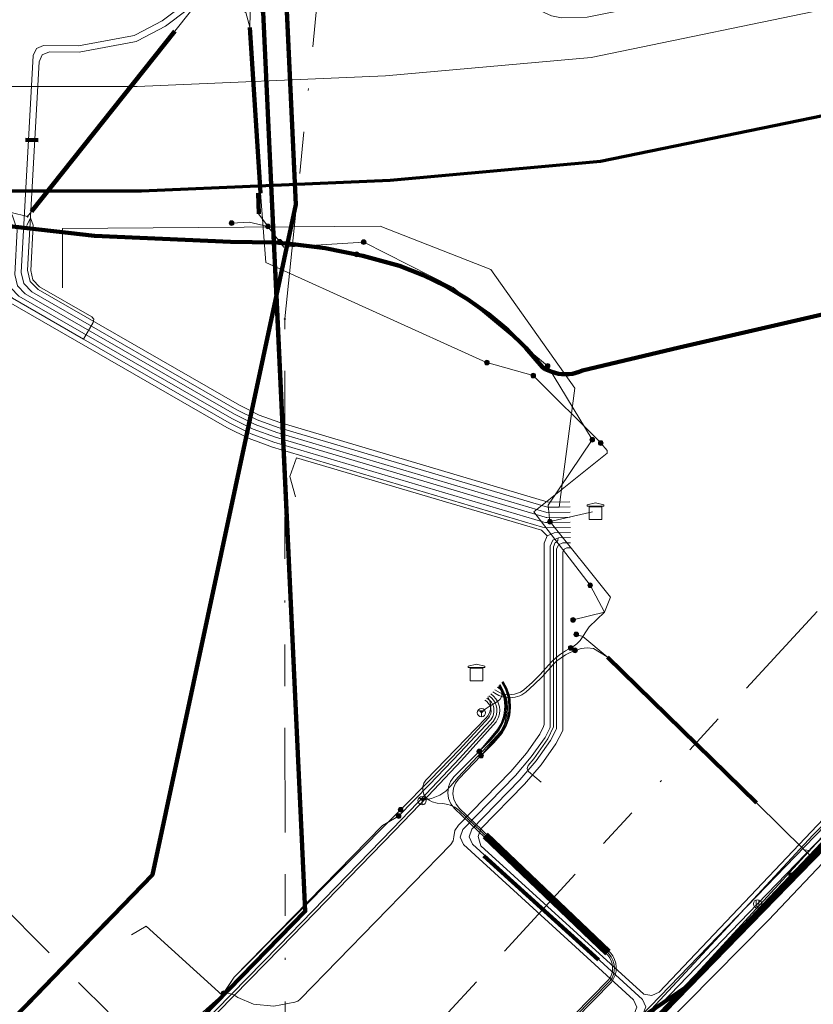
# Model space of a CAD drawing. Header units: metres. Extents: x 98902 to 136161, y 449037 to 499677.
# Tile 161 of 200: x 113723 to 113761, y 483409 to 483456. Entities that reach past the tile are written whole.
import ezdxf
from ezdxf.lldxf.tags import DXFTag

# ---------------------------------------------------------------- set-up
doc = ezdxf.new("R2010")
doc.units = ezdxf.units.M
doc.linetypes.add('RI-OVERIG', pattern=[17, 5, -2, 2, -2, 0, -2, 2, -2])
for name, color, linetype, lineweight in [('B-WE-KL-DATA-G', 90, 'KL-DATA-N', 18), ('B-WE-KL-DATA_DUCT-G', 90, 'Continuous', 100), ('B-WE-KL-DATA_HULPSTUK-S', 90, 'Continuous', 25), ('B-WE-KL-DATA_KABELBED-G', 90, 'Continuous', 100), ('B-WE-KL-DATA_MANTELBUIS-G', 90, 'Continuous', 100), ('B-WE-KL-ET_LS-G', 190, 'KL-LS-N', 18), ('B-WE-KL-ET_LS_HULPSTUK-S', 190, 'Continuous', 25), ('B-WE-KL-ET_LS_MANTELBUIS-G', 190, 'Continuous', 100), ('B-WE-KL-ET_MS-G', 130, 'KL-MS-N', 18), ('B-WE-KL-ET_MS_HULPSTUK-S', 130, 'Continuous', 25), ('B-WE-KL-ET_MS_MANTELBUIS-G', 130, 'Continuous', 100), ('B-WE-KL-GAS_LD-G', 50, 'KL-GAS-LD-N', 18), ('B-WE-KL-GAS_LD_HULPSTUK-S', 50, 'Continuous', 25), ('B-WE-KL-WATER-G', 170, 'KL-WATER-N', 18), ('B-WE-KL-WATER_HULPSTUK-S', 170, 'Continuous', 25), ('B-WE-KL-WATER_MANTELBUIS-G', 170, 'Continuous', 100), ('B-WE-RI-VRIJVERVAL-G', 210, 'RI-OVERIG', 18), ('B-WE-RI-VRIJVERVAL_HULPSTUK-S', 210, 'Continuous', 25)]:
    doc.layers.add(name, color=color, linetype=linetype, lineweight=lineweight)
doc.layers.add('B-WE-OG-INFO_EIS VOORZORGSMAATREGEL-GV', color=7, linetype='Continuous', lineweight=70, true_color=0xfa194b)
doc.styles.add('NLCS-ISO', font='NLCS-ISO.ttf')
doc.styles.get("Standard").update_dxf_attribs({"font": 'arial.ttf'})
tags = doc.linetypes.add('KL-DATA-N', pattern='A,4,-1,[101,NLCS.SHX,S=0.5,R=0,X=0,Y=0],-1,4,-1,["D",Standard,S=1,R=0,X=-0.25,Y=-0.5],-1.5', length=12.5).pattern_tags.tags
tags[18] = DXFTag(74, 10)
tags = doc.linetypes.add('KL-GAS-LD-N', pattern='A,4,-1,[69,NLCS.SHX,S=0.5,R=0,X=0,Y=0],-1,4,-1,["L",Standard,S=1,R=0,X=0.25,Y=-0.5],-2', length=13).pattern_tags.tags
tags[18] = DXFTag(74, 10)
tags = doc.linetypes.add('KL-LS-N', pattern='A,4,-1,[103,NLCS.SHX,S=0.75,R=0,X=0,Y=0],-1,4,-1,["L",Standard,S=1,R=0,X=0,Y=-0.5],-2', length=13).pattern_tags.tags
tags[18] = DXFTag(74, 10)
tags = doc.linetypes.add('KL-MS-N', pattern='A,4,-1,[103,NLCS.SHX,S=0.75,R=0,X=0,Y=0],-1,4,-1,["M",Standard,S=1,R=0,X=0,Y=-0.5],-2', length=13).pattern_tags.tags
tags[18] = DXFTag(74, 10)
doc.linetypes.add('KL-WATER-N', pattern='A,7,-0.5,[168,NLCS.SHX,S=0.75,R=0,X=0.75,Y=0],-2', length=9.5)

# ---------------------------------------------------------------- blocks, each defined once
blk = doc.blocks.new('SKL-WTB_HULP_OVERIG-SO')
at = {"color": 0, "linetype": 'ByBlock', "lineweight": 18}
for points in [[(-0.14, 0.14), (0.14, -0.14)], [(0.14, 0.14), (-0.14, -0.14)]]:
    blk.add_lwpolyline(points, dxfattribs=at)
at = {"color": 0, "linetype": 'ByBlock', "lineweight": 18, "style": 'NLCS-ISO', "flags": 1}
for tag, p in [('TYPE', (1.5, 0)), ('OMSCHRIJVING', (1.5, -3)), ('LABEL', (1.5, -1.5))]:
    blk.add_attdef(tag, p, '', height=1, dxfattribs=at)
blk = doc.blocks.new('SKL-WTB_HULP_AARDING-SO')
at = {"color": 0, "linetype": 'ByBlock', "lineweight": 18}
for points in [[(-0.64, 0.48), (0.64, 0.48)], [(-0.48, 0.35), (0.48, 0.35)], [(-0.32, 0.21), (0.32, 0.21)], [(-0.16, 0.08), (0.16, 0.08)], [(0, -0.8), (0, 0.48)]]:
    blk.add_lwpolyline(points, dxfattribs=at)
blk.add_circle((0, 0), 1, dxfattribs=at)
at = {"color": 0, "linetype": 'ByBlock', "lineweight": 18, "style": 'NLCS-ISO', "flags": 1}
for tag, p in [('TYPE', (1.5, 0)), ('OMSCHRIJVING', (1.5, -3)), ('LABEL', (1.5, -1.5))]:
    blk.add_attdef(tag, p, '', height=1, dxfattribs=at)
blk = doc.blocks.new('SKL-WTB_HULP_SIFON-SO')
at = {"linetype": 'ByBlock', "lineweight": 18}
h = blk.add_hatch(color=0, dxfattribs=at)
h.dxf.hatch_style = 1
h.paths.add_polyline_path([(0.13, -0.53), (-0.13, -0.53), (-0.13, -0.8), (0.13, -0.8)])
at = {"color": 0, "linetype": 'ByBlock', "lineweight": 18}
blk.add_lwpolyline([(0.33, 0.8), (0.33, -0.53), (-0.33, -0.53), (-0.33, 0.8)], dxfattribs=at)
blk.add_lwpolyline([(0.13, -0.8), (-0.13, -0.8), (-0.13, -0.53), (0.13, -0.53)], close=True, dxfattribs=at)
blk.add_circle((0, 0), 1, dxfattribs=at)
at = {"color": 0, "linetype": 'ByBlock', "lineweight": 18, "style": 'NLCS-ISO', "flags": 1}
for tag, p in [('TYPE', (1.5, 0)), ('OMSCHRIJVING', (1.5, -3)), ('LABEL', (1.5, -1.5))]:
    blk.add_attdef(tag, p, '', height=1, dxfattribs=at)
blk = doc.blocks.new('SKL-WTB_HULP_MOF-SO')
at = {"linetype": 'ByBlock', "lineweight": 18}
h = blk.add_hatch(color=0, dxfattribs=at)
h.dxf.hatch_style = 1
h.paths.add_polyline_path([(-0.5625, 0, 1), (0.5625, 0, 1)])
at = {"color": 0, "linetype": 'ByBlock', "lineweight": 18}
blk.add_circle((0, 0), 0.5625, dxfattribs=at)
at = {"color": 0, "linetype": 'ByBlock', "lineweight": 18, "style": 'NLCS-ISO', "flags": 1}
for tag, p in [('TYPE', (1.5, 0)), ('OMSCHRIJVING', (1.5, -3)), ('LABEL', (1.5, -1.5))]:
    blk.add_attdef(tag, p, '', height=1, dxfattribs=at)
blk = doc.blocks.new('SKL-WTB_HULP_TECHNISCH GEBOUW-SO')
at = {"color": 0, "linetype": 'ByBlock', "lineweight": 18}
for points in [[(-2, 1.5), (0, 2), (2, 1.5), (2, 1.18), (-2, 1.18)], [(-1.5, 1.02), (1.5, 1.02), (1.5, -2), (-1.5, -2)]]:
    blk.add_lwpolyline(points, close=True, dxfattribs=at)
at = {"color": 0, "linetype": 'ByBlock', "lineweight": 18, "style": 'NLCS-ISO', "flags": 1}
for tag, p in [('TYPE', (2.5, 0)), ('OMSCHRIJVING', (2.5, -3)), ('LABEL', (2.5, -1.5))]:
    blk.add_attdef(tag, p, '', height=1, dxfattribs=at)
blk = doc.blocks.new('SRI-HULP_OVERIG-SO')
at = {"color": 0, "linetype": 'ByBlock', "lineweight": 18}
for points in [[(-0.14, 0.14), (0.14, -0.14)], [(0.14, 0.14), (-0.14, -0.14)]]:
    blk.add_lwpolyline(points, dxfattribs=at)
at = {"color": 0, "linetype": 'ByBlock', "lineweight": 18, "style": 'NLCS-ISO', "flags": 1}
for tag, p in [('TYPE', (1.5, 0)), ('OMSCHRIJVING', (1.5, -3)), ('LABEL', (1.5, -1.5))]:
    blk.add_attdef(tag, p, '', height=1, dxfattribs=at)

msp = doc.modelspace()

# ---------------------------------------------------------------- linework, layer by layer
at = {"layer": 'B-WE-KL-DATA-G', "flags": 128}
for points in [[(113507.331, 483172.914), (113528.673, 483166.452), (113565.119, 483155.838), (113563.937, 483148.945), (113594.009, 483142.822), (113594.294, 483144.268), (113594.996, 483145.515), (113596.035, 483146.503), (113597.075, 483147.127), (113597.229, 483147.546), (113598.769, 483153.034), (113598.841, 483153.333), (113597.698, 483154.139), (113597.022, 483155.309), (113596.58, 483156.661), (113596.427, 483158.216), (113598.218, 483166.781), (113600.505, 483176.868), (113602.972, 483185.946), (113608.992, 483204.592), (113628.016, 483249.972), (113631.164, 483260.76), (113633.013, 483265.623), (113634.927, 483273.082), (113638.976, 483277.953), (113656.468, 483297.308), (113658.184, 483298.512), (113661.793, 483302.376), (113658.395, 483308.847), (113664.488, 483315.796), (113674.26, 483326.94), (113683.204, 483335.996), (113688.99, 483342.874), (113690.436, 483342.456), (113692.091, 483344.122), (113736.579, 483388.052), (113744.512, 483399.419), (113761.002, 483417.189), (113787.611, 483443.35), (113794.377, 483450.284)], [(113794.493, 483450.208), (113789.254, 483445.35), (113787.363, 483443.597), (113783.994, 483440.132), (113779.86, 483435.881), (113779.512, 483435.523), (113766.549, 483422.1), (113764.795, 483420.248), (113754.896, 483409.887), (113752.174, 483407.094), (113747.221, 483401.976), (113736.632, 483391.034), (113735.467, 483389.83), (113728.495, 483382.65), (113722.719, 483376.714), (113720.277, 483374.204), (113719.021, 483372.913), (113717.569, 483371.421), (113715.235, 483368.969), (113710.458, 483363.942), (113705.035, 483358.234), (113690.635, 483368.715), (113682.825, 483360.731), (113680.951, 483362.546), (113680.735, 483362.755), (113679.744, 483363.717), (113678.35, 483362.282), (113676.666, 483363.919), (113675.949, 483364.616), (113675.231, 483365.313), (113674.514, 483366.01), (113671.298, 483369.134), (113670.581, 483369.831), (113669.864, 483370.527), (113669.147, 483371.224), (113666.119, 483374.166), (113665.401, 483374.863), (113664.684, 483375.56), (113663.967, 483376.256), (113660.302, 483379.817), (113659.585, 483380.514), (113658.868, 483381.21), (113658.15, 483381.907), (113653.975, 483385.962), (113653.258, 483386.659), (113652.541, 483387.356), (113651.824, 483388.053), (113648.341, 483391.437), (113647.624, 483392.134), (113646.907, 483392.831), (113646.189, 483393.528), (113642.617, 483396.998), (113641.9, 483397.695), (113641.183, 483398.392), (113643.97, 483401.261)], [(113713.438, 483390.256), (113715.785, 483387.93), (113715.707, 483387.324), (113722.272, 483381.166), (113723.007, 483381.033), (113723.96, 483380.16), (113724.27, 483380.159), (113724.556, 483380.404), (113725.188, 483380.4), (113726.62, 483379.018), (113730.077, 483382.443), (113734.139, 483386.637), (113739.241, 483391.923), (113739.87, 483393.694), (113743.532, 483397.835), (113747.072, 483401.329), (113748.642, 483402.674), (113748.903, 483402.968), (113749.798, 483403.947), (113758.869, 483413.114), (113765.231, 483419.815), (113765.911, 483420.498), (113766.791, 483421.404), (113774.468, 483429.28), (113779.308, 483434.287), (113782.713, 483438.292), (113786.68, 483441.793), (113789.509, 483444.847), (113792.164, 483447.991), (113794.408, 483450.263)], [(113734.41, 483391.56), (113735.62, 483390.74), (113736.37, 483390.62), (113736.88, 483390.86), (113744.87, 483399.06), (113765.44, 483421.44), (113787.77, 483443.22), (113794.925, 483449.923)], [(113789.458, 483445.13), (113789.254, 483445.35), (113787.363, 483443.597), (113783.994, 483440.132), (113779.86, 483435.881), (113779.512, 483435.523), (113766.549, 483422.1), (113764.795, 483420.248), (113754.896, 483409.887), (113752.174, 483407.094), (113747.221, 483401.976), (113736.632, 483391.034), (113735.467, 483389.83), (113728.495, 483382.65), (113722.719, 483376.714), (113720.277, 483374.204), (113719.021, 483372.913), (113717.569, 483371.421), (113715.235, 483368.969), (113710.458, 483363.942), (113705.035, 483358.234), (113705.252, 483358.027)], [(113789.458, 483445.13), (113789.254, 483445.35), (113787.363, 483443.597), (113783.994, 483440.132), (113779.86, 483435.881), (113779.512, 483435.523), (113766.549, 483422.1), (113764.795, 483420.248), (113754.896, 483409.887), (113752.174, 483407.094), (113747.221, 483401.976), (113753.194, 483396.131)], [(113789.458, 483445.13), (113789.254, 483445.35), (113787.363, 483443.597), (113783.994, 483440.132), (113779.86, 483435.881), (113779.512, 483435.523), (113766.549, 483422.1), (113764.795, 483420.248), (113754.896, 483409.887), (113752.174, 483407.094), (113758.172, 483401.224)], [(113764.795, 483420.248), (113754.896, 483409.887)], [(113749.798, 483403.947), (113758.869, 483413.114), (113765.231, 483419.815)], [(113754.896, 483409.887), (113752.174, 483407.094)]]:
    msp.add_lwpolyline(points, dxfattribs=at)
at = {"layer": 'B-WE-KL-DATA_DUCT-G', "flags": 128}
msp.add_lwpolyline([(113688.573, 483342.138), (113689.546, 483341.314), (113699.775, 483352.649), (113717.43, 483371.278), (113754.896, 483409.887), (113769.915, 483425.654), (113787.363, 483443.597), (113794.506, 483450.198)], dxfattribs=at)
at = {"layer": 'B-WE-KL-DATA_KABELBED-G', "flags": 128}
for points in [[(113722.248, 483407.936), (113729.36, 483415.294), (113735.299, 483443.046), (113735.826, 483445.508), (113736.226, 483447.377), (113735.584, 483461.175)], [(113734.31, 483459.584), (113734.215, 483459.377), (113734.139, 483459.162), (113734.08, 483458.942), (113734.04, 483458.718), (113734.019, 483458.491), (113734.018, 483458.263), (113734.035, 483458.036), (113734.071, 483457.811), (113734.126, 483457.59), (113734.2, 483457.375), (113734.291, 483457.166), (113734.4, 483456.966), (113734.525, 483456.775), (113734.665, 483456.596), (113735.182, 483445.556), (113735.299, 483443.046), (113736.68, 483413.541), (113726.896, 483403.527)], [(113735.668, 483459.365), (113736.226, 483447.377)], [(113736.534, 483416.657), (113734.923, 483451.066)], [(113749.978, 483404.723), (113750.347, 483405.101), (113761.569, 483416.625), (113761.571, 483416.627), (113767.817, 483423.222), (113770.014, 483425.541), (113779.12, 483434.919), (113787.539, 483443.419), (113794.536, 483450.179)], [(113750.347, 483405.101), (113761.493, 483416.546), (113761.552, 483416.607), (113761.569, 483416.625), (113761.571, 483416.627), (113770.002, 483425.529), (113778.925, 483435.006), (113787.537, 483443.418), (113794.536, 483450.179)], [(113720.124, 483446.612), (113726.591, 483445.884), (113733.093, 483445.599), (113735.182, 483445.556), (113735.826, 483445.508), (113737.64, 483445.284), (113739.432, 483444.93), (113741.195, 483444.447), (113742.325, 483444.002), (113743.415, 483443.467), (113744.459, 483442.846), (113745.45, 483442.144), (113746.381, 483441.364), (113747.246, 483440.512), (113748.04, 483439.593), (113748.182, 483439.504), (113748.332, 483439.428), (113748.487, 483439.364), (113748.648, 483439.315), (113748.812, 483439.279), (113748.978, 483439.257), (113749.146, 483439.25), (113749.313, 483439.257), (113749.48, 483439.278), (113749.644, 483439.314), (113749.804, 483439.363), (113749.96, 483439.426), (113754.601, 483440.53), (113769.684, 483444.007)], [(113749.96, 483439.426), (113754.601, 483440.53), (113769.684, 483444.007)], [(113764.795, 483420.248), (113754.896, 483409.887)], [(113723.371, 483409.097), (113727.192, 483413.051)], [(113743.807, 483399.271), (113752.789, 483408.45), (113754.896, 483409.887)], [(113754.896, 483409.887), (113752.174, 483407.094)]]:
    msp.add_lwpolyline(points, dxfattribs=at)
at = {"layer": 'B-WE-KL-DATA_MANTELBUIS-G', "flags": 128}
for points in [[(113735.668, 483459.365), (113736.226, 483447.377)], [(113736.534, 483416.657), (113734.923, 483451.066)], [(113749.96, 483439.426), (113754.601, 483440.53), (113769.684, 483444.007)], [(113723.371, 483409.097), (113727.192, 483413.051)]]:
    msp.add_lwpolyline(points, dxfattribs=at)
at = {"layer": 'B-WE-KL-ET_LS-G', "flags": 128}
for points in [[(113749.386, 483431.678), (113748.613, 483431.666), (113748.265, 483431.517), (113748.121, 483431.166), (113748.121, 483422.477), (113748.116, 483422.431), (113748.1, 483422.387), (113747.917, 483422.024), (113747.274, 483421.113), (113746.524, 483420.241), (113744.022, 483417.668), (113743.853, 483417.407), (113743.796, 483417.102), (113743.76, 483416.91), (113743.654, 483416.747), (113736.444, 483409.331), (113736.321, 483409.239), (113736.176, 483409.188), (113735.172, 483409.002), (113734.2, 483409.099), (113733.454, 483409.413), (113733.266, 483409.539), (113732.982, 483409.624), (113732.699, 483409.533), (113732.677, 483409.516), (113732.655, 483409.498), (113731.804, 483408.744), (113727.642, 483405.026), (113726.61, 483404.14), (113713.671, 483390.896), (113700.49, 483377.263), (113697.551, 483374.282), (113684.066, 483360.61), (113677.889, 483354.367), (113677.539, 483354.219), (113677.185, 483354.36), (113672.913, 483358.496), (113669.028, 483362.257), (113663.024, 483368.069), (113653.943, 483376.861), (113651.504, 483379.222), (113648.162, 483382.332), (113648.118, 483382.391), (113648.099, 483382.461), (113647.981, 483383.819), (113647.934, 483383.99), (113647.831, 483384.135), (113642.025, 483389.755), (113639.724, 483391.982), (113638.996, 483392.682), (113625.165, 483405.995), (113624.483, 483406.672), (113613.135, 483417.955), (113611.307, 483419.879), (113585.845, 483434.311), (113585.027, 483434.775), (113580.414, 483437.39), (113580.261, 483437.446), (113580.097, 483437.45), (113574.212, 483436.619), (113573.998, 483436.635), (113573.811, 483436.74), (113570.833, 483439.377), (113570.425, 483439.739), (113547.553, 483459.999), (113547.386, 483460.34), (113547.506, 483460.7), (113549.737, 483463.286), (113549.857, 483463.65), (113549.684, 483463.993), (113536.267, 483475.246), (113534.647, 483476.496), (113525.98, 483483.626), (113525.799, 483483.971), (113525.921, 483484.341), (113534.425, 483494.062), (113539.972, 483500.399), (113550.433, 483512.045), (113553.084, 483514.786), (113558, 483520.396), (113558.609, 483521.092), (113558.732, 483521.452), (113558.565, 483521.795), (113548.563, 483530.676), (113547.441, 483531.672), (113541.299, 483537.126), (113529.669, 483547.319), (113526.605, 483550.167), (113526.36, 483550.292), (113526.087, 483550.268), (113524.697, 483549.739), (113524.42, 483549.61), (113523.913, 483549.166), (113512.109, 483533.504), (113508.254, 483528.313), (113505.567, 483524.695), (113504.921, 483524.145), (113490.232, 483515.168), (113490.019, 483515.462), (113485.29, 483518.936), (113483.193, 483520.937), (113481.112, 483522.922), (113474.006, 483529.024), (113454.687, 483545.614), (113454.11, 483546.109), (113435.466, 483562.12), (113434.925, 483562.593), (113421.572, 483574.29), (113417.187, 483578.018), (113416.308, 483578.765), (113414.922, 483579.944), (113408.27, 483585.6), (113397.672, 483594.776), (113397.262, 483595.131), (113395.849, 483596.408), (113394.531, 483597.776), (113393.416, 483599.32), (113392.051, 483602.247), (113391.587, 483603.947), (113391.319, 483605.578), (113391.191, 483607.551), (113390.934, 483611.397), (113392.313, 483614.724), (113404.95, 483631.542)], [(113749.382, 483431.923), (113748.262, 483431.905), (113748.149, 483431.911), (113748.039, 483431.935), (113735.11, 483435.769), (113733.986, 483436.175), (113732.917, 483436.709), (113722.35, 483442.783), (113721.969, 483443.173), (113721.85, 483443.704), (113721.938, 483445.321), (113721.684, 483446.043), (113720.994, 483446.374), (113718.636, 483446.502), (113712.426, 483447.179), (113708.556, 483447.706), (113704.591, 483448.402), (113700.064, 483449.415), (113699.537, 483449.545), (113697.299, 483450.097), (113693.535, 483451.128), (113689.528, 483452.611), (113686.298, 483453.857), (113679.129, 483457.419), (113663.584, 483465.012), (113663.049, 483465.281), (113663.003, 483465.795), (113663.296, 483466.343), (113666.293, 483472.546), (113666.114, 483472.892), (113665.755, 483473.07), (113659.061, 483476.384), (113656.44, 483477.682), (113656.247, 483477.851), (113656.163, 483478.093), (113656.016, 483480.048), (113655.905, 483480.436), (113655.65, 483480.749), (113650.606, 483484.852), (113650.461, 483484.934), (113650.297, 483484.964), (113648.359, 483484.988), (113648.272, 483484.995), (113648.186, 483485.014), (113646.131, 483485.612), (113646.089, 483485.626), (113646.049, 483485.643), (113632.543, 483492.319), (113619.834, 483498.601), (113618.998, 483499.014), (113600.655, 483508.079), (113582.1, 483517.248), (113581.952, 483517.36), (113581.855, 483517.519), (113580.672, 483520.627), (113580.659, 483520.668), (113580.649, 483520.711), (113580.202, 483523.044), (113580.149, 483523.191), (113580.053, 483523.315), (113579.42, 483523.909), (113578.897, 483524.399), (113571.797, 483531.058), (113570.159, 483532.518), (113569.845, 483532.708), (113569.483, 483532.771), (113567.36, 483532.747), (113565.881, 483532.85), (113564.347, 483533.189), (113562.914, 483533.745), (113561.484, 483534.558), (113560.89, 483535.081), (113559.133, 483536.625), (113556.67, 483538.792), (113551.592, 483543.378), (113546.499, 483547.978), (113546.1, 483548.328), (113546.061, 483548.359), (113546.019, 483548.386), (113545.595, 483548.63), (113545.55, 483548.659), (113545.509, 483548.692), (113540.845, 483552.909), (113534.673, 483558.323), (113527.751, 483563.755), (113524.127, 483566.387), (113516.936, 483571.717), (113516.174, 483572.182), (113510.499, 483576.247), (113502.041, 483582.306), (113501.839, 483582.634), (113501.929, 483583.008), (113509.789, 483593.725), (113520.291, 483607.879), (113520.622, 483608.204), (113521.037, 483608.413), (113523.959, 483609.352), (113524.376, 483609.562), (113524.709, 483609.891), (113528.157, 483614.584), (113531.745, 483618.747), (113531.865, 483619.108), (113531.697, 483619.449), (113530.089, 483620.864), (113529.923, 483621.186), (113530.018, 483621.537), (113531.315, 483623.288)], [(113749.378, 483432.167), (113748.258, 483432.149), (113748.183, 483432.154), (113748.108, 483432.17), (113735.179, 483436.003), (113734.082, 483436.4), (113733.039, 483436.921), (113726.063, 483440.931), (113722.656, 483442.889), (113722.276, 483443.279), (113722.156, 483443.81), (113722.254, 483445.604), (113722, 483446.326), (113721.31, 483446.657), (113718.66, 483446.801), (113712.463, 483447.477), (113708.602, 483448.002), (113704.649, 483448.696), (113700.133, 483449.707), (113699.609, 483449.836), (113697.375, 483450.388), (113693.62, 483451.416), (113690.072, 483452.628), (113686.379, 483454.044), (113679.41, 483457.382), (113664.674, 483464.799), (113663.937, 483465.17), (113663.361, 483465.46), (113663.275, 483465.685), (113663.295, 483466.007), (113666.423, 483472.419), (113666.387, 483472.913), (113666.111, 483473.228), (113658.931, 483476.783), (113656.726, 483477.875), (113656.533, 483478.044), (113656.449, 483478.286), (113656.306, 483480.199), (113656.195, 483480.588), (113655.939, 483480.9), (113650.714, 483485.15), (113650.569, 483485.232), (113650.405, 483485.262), (113648.363, 483485.288), (113648.316, 483485.292), (113648.27, 483485.302), (113646.264, 483485.88), (113646.222, 483485.895), (113646.182, 483485.913), (113632.676, 483492.588), (113619.131, 483499.283), (113602.966, 483507.271), (113600.788, 483508.348), (113582.339, 483517.465), (113582.19, 483517.577), (113582.093, 483517.735), (113580.951, 483520.738), (113580.939, 483520.775), (113580.929, 483520.813), (113580.414, 483523.273), (113580.36, 483523.415), (113580.266, 483523.535), (113579.623, 483524.138), (113579.106, 483524.623), (113571.28, 483531.963), (113571.122, 483532.331), (113571.285, 483532.697), (113575.434, 483536.485), (113578.533, 483539.971), (113579.07, 483540.576), (113581.743, 483543.582), (113581.858, 483543.811), (113581.845, 483544.068), (113581.083, 483546.435), (113592.75, 483559.647), (113596.466, 483564.141), (113605.49, 483574.507)], [(113749.374, 483432.411), (113748.255, 483432.393), (113748.216, 483432.396), (113748.178, 483432.404), (113735.249, 483436.238), (113734.179, 483436.624), (113733.161, 483437.133), (113722.962, 483442.995), (113722.582, 483443.385), (113722.462, 483443.916), (113722.57, 483445.888), (113722.316, 483446.61), (113721.626, 483446.941), (113718.684, 483447.1), (113712.499, 483447.775), (113708.648, 483448.299), (113704.708, 483448.991), (113700.202, 483449.999), (113699.681, 483450.128), (113697.45, 483450.678), (113693.704, 483451.704), (113689.781, 483452.866), (113686.419, 483454.163), (113679.492, 483457.53), (113664.809, 483465.067), (113664.011, 483465.468), (113663.672, 483465.638), (113663.523, 483465.81), (113663.476, 483466.057), (113666.639, 483472.606), (113666.651, 483473.035), (113666.467, 483473.387), (113657.012, 483478.068), (113656.82, 483478.237), (113656.736, 483478.479), (113656.527, 483481.256), (113656.576, 483481.649), (113656.774, 483481.992), (113659.553, 483485.144), (113660.354, 483486.053), (113677.442, 483505.065), (113689.898, 483518.995)], [(113749.371, 483432.656), (113748.251, 483432.638), (113748.249, 483432.638), (113748.247, 483432.638), (113735.318, 483436.472), (113734.275, 483436.849), (113733.283, 483437.345), (113723.269, 483443.1), (113722.888, 483443.49), (113722.769, 483444.022), (113722.886, 483446.171), (113722.632, 483446.893), (113721.942, 483447.224), (113718.709, 483447.4), (113712.536, 483448.072), (113704.767, 483449.285), (113697.526, 483450.968), (113693.789, 483451.992), (113689.711, 483453.098), (113686.551, 483454.319), (113679.575, 483457.707), (113669.131, 483463.227), (113668.668, 483463.46), (113663.983, 483465.818), (113663.768, 483465.896), (113663.721, 483466.147), (113666.77, 483472.451), (113666.997, 483473.011), (113666.778, 483473.567), (113657.299, 483478.261), (113657.106, 483478.43), (113657.022, 483478.672), (113656.836, 483481.152), (113656.885, 483481.545), (113657.083, 483481.888), (113681.789, 483509.443), (113690.158, 483518.824)], [(113594.101, 483511.414), (113594.311, 483511.115), (113594.396, 483510.954), (113594.523, 483510.612), (113594.564, 483510.434), (113594.6, 483510.071), (113594.595, 483509.888), (113594.55, 483509.61), (113594.453, 483509.435), (113594.301, 483509.305), (113594.113, 483509.236), (113593.848, 483509.227), (113593.682, 483509.183), (113593.58, 483509.13), (113593.49, 483509.06), (113593.381, 483508.927), (113589.822, 483501.832), (113589.562, 483501.199), (113589.351, 483500.547), (113589.305, 483500.312), (113589.297, 483500.192), (113589.312, 483499.952), (113589.335, 483499.834), (113589.411, 483499.607), (113589.464, 483499.499), (113589.595, 483499.298), (113589.759, 483499.123), (113590.012, 483498.935), (113590.278, 483498.765), (113590.556, 483498.616), (113636.281, 483476.095), (113637.052, 483475.743), (113637.843, 483475.442), (113639.464, 483474.947), (113640.256, 483474.646), (113641.025, 483474.289), (113648.062, 483470.823), (113649.609, 483470.04), (113651.136, 483469.222), (113654.152, 483467.514), (113655.679, 483466.696), (113657.225, 483465.913), (113667.869, 483460.671), (113669.375, 483459.854), (113670.812, 483458.921), (113672.17, 483457.876), (113673.44, 483456.726), (113726.972, 483404.198), (113727.104, 483404.097), (113727.313, 483404.021), (113727.536, 483404.022), (113727.744, 483404.1), (113727.876, 483404.203), (113735.408, 483411.881), (113740.867, 483417.482), (113742.478, 483419.158), (113744.066, 483420.856), (113745.679, 483422.631), (113745.793, 483422.818), (113745.839, 483422.957), (113745.861, 483423.102), (113745.857, 483423.249), (113745.827, 483423.392), (113745.772, 483423.528), (113745.694, 483423.652), (113745.596, 483423.761), (113745.478, 483423.851)], [(113749.367, 483432.9), (113748.852, 483432.892), (113748.283, 483432.883), (113735.388, 483436.706), (113734.371, 483437.073), (113733.404, 483437.557), (113723.575, 483443.206), (113723.194, 483443.596), (113723.075, 483444.128), (113723.643, 483454.519), (113723.801, 483454.856), (113724.147, 483454.991), (113725.824, 483454.975), (113728.404, 483455.449), (113728.478, 483455.469), (113728.548, 483455.499), (113729.831, 483456.178), (113730.842, 483456.934), (113732.674, 483458.541), (113732.701, 483458.567), (113732.727, 483458.595), (113736.641, 483463.255), (113737.53, 483464.314), (113739.239, 483466.044), (113747.694, 483475.108), (113751.199, 483478.68)], [(113749.363, 483433.144), (113748.316, 483433.128), (113735.457, 483436.941), (113734.468, 483437.298), (113733.526, 483437.768), (113723.881, 483443.312), (113723.501, 483443.702), (113723.381, 483444.234), (113723.927, 483454.216), (113724.084, 483454.553), (113724.431, 483454.689), (113725.85, 483454.675), (113728.504, 483455.162), (113728.578, 483455.182), (113728.648, 483455.212), (113729.992, 483455.924), (113731.031, 483456.701), (113732.888, 483458.33), (113732.916, 483458.357), (113732.941, 483458.385), (113736.868, 483463.058), (113738.019, 483464.429), (113738.285, 483464.594), (113738.597, 483464.568), (113744.425, 483462.1), (113744.572, 483462.005), (113744.677, 483461.864), (113746.741, 483457.746), (113747.454, 483456.883), (113748.472, 483456.417), (113748.955, 483456.318), (113750.189, 483456.357), (113754.532, 483457.229), (113758.915, 483458.109), (113761.707, 483458.811), (113762.186, 483458.932), (113764.506, 483459.515), (113771.234, 483461.503), (113775.152, 483462.927)], [(113734.07, 483457.82), (113734.03, 483455.87), (113734.54, 483447.94), (113734.79, 483444.6), (113745.37, 483439.82), (113745.38, 483439.81), (113747.6, 483439.2), (113747.6, 483439.19), (113750.84, 483435.97), (113750.84, 483435.96)], [(113730.82, 483456.81), (113733.13, 483457.03), (113733.83, 483456.58), (113734.02, 483455.87), (113734.54, 483447.94), (113734.44, 483446.93), (113734.89, 483446.34), (113734.89, 483446.33)], [(113749.398, 483430.945), (113749.218, 483430.942), (113749.078, 483430.883), (113749.021, 483430.742), (113749.021, 483422.259), (113749.016, 483422.213), (113748.999, 483422.169), (113748.69, 483421.559), (113747.984, 483420.559), (113747.188, 483419.633), (113745.099, 483417.485), (113744.958, 483417.121), (113745.086, 483416.678), (113752.9, 483409.575), (113753.285, 483409.51), (113753.629, 483409.666), (113767.617, 483424.418), (113769.538, 483426.445), (113771.339, 483428.21), (113773.397, 483430.129), (113773.426, 483430.158), (113773.455, 483430.188), (113778.537, 483435.785), (113778.553, 483435.802), (113778.569, 483435.818), (113782.456, 483439.729), (113789.79, 483447.107), (113789.935, 483447.455), (113789.796, 483447.806), (113789.645, 483447.962), (113789.507, 483448.337), (113789.687, 483448.693), (113792.827, 483451.303)], [(113726.063, 483440.931), (113726.525, 483441.735), (113726.545, 483441.887), (113726.451, 483442.008), (113723.956, 483443.442), (113723.632, 483443.774), (113723.531, 483444.226), (113723.649, 483446.388), (113723.521, 483446.75), (113723.348, 483446.382)], [(113734.89, 483446.33), (113733.99, 483446.54), (113733.15, 483446.49)], [(113740.264, 483446.337), (113725.046, 483446.232), (113725.058, 483443.388)], [(113734.89, 483446.33), (113735.45, 483445.61), (113735.45, 483445.6)], [(113749.593, 483438.591), (113745.575, 483444.265), (113740.264, 483446.337)], [(113735.45, 483445.6), (113735.66, 483445.34), (113739.479, 483445.58), (113743.771, 483443.405), (113748.29, 483439.65)], [(113748.29, 483439.65), (113750.43, 483436.13), (113750.43, 483436.12)], [(113748.852, 483432.892), (113749.593, 483438.591)], [(113748.4, 483432.19), (113748.31, 483432.98), (113750.43, 483436.12)], [(113750.84, 483435.96), (113751.15, 483435.61), (113751.15, 483435.47), (113747.63, 483432.67), (113750.33, 483429.15)], [(113748.265, 483431.517), (113748.003, 483431.782), (113736.254, 483435.259), (113735.948, 483434.366), (113736.213, 483433.391)], [(113750.443, 483432.667), (113748.41, 483432.2), (113748.4, 483432.19)], [(113749.402, 483426.155), (113749.504, 483426.209), (113749.693, 483426.343), (113749.856, 483426.507), (113750.289, 483427.164), (113751.01, 483427.87), (113751.3, 483428.58), (113748.41, 483432.19), (113748.4, 483432.19)], [(113749.39, 483431.434), (113748.815, 483431.425), (113748.536, 483431.305), (113748.421, 483431.025), (113748.421, 483422.403), (113748.416, 483422.356), (113748.399, 483422.312), (113748.175, 483421.869), (113747.51, 483420.929), (113746.745, 483420.038), (113744.237, 483417.459), (113744.096, 483417.096), (113744.259, 483416.741), (113752.404, 483409.308), (113752.566, 483408.953), (113752.424, 483408.59), (113741.761, 483397.667), (113739.228, 483395.31), (113730.212, 483385.39), (113728.013, 483383.129), (113722.229, 483377.026), (113722.178, 483376.964), (113722.139, 483376.894), (113721.373, 483375.255), (113721.326, 483374.845), (113721.536, 483374.489), (113722.147, 483373.959), (113722.267, 483373.71), (113722.169, 483373.451), (113700.602, 483351.08), (113693.755, 483343.878), (113693.705, 483343.82), (113693.663, 483343.757), (113690.519, 483340.655), (113690.377, 483340.22), (113690.648, 483339.851), (113691.625, 483339.365), (113693.668, 483338.347), (113693.733, 483338.309), (113693.791, 483338.261), (113702.109, 483330.315), (113710.281, 483323.067), (113712.084, 483321.466), (113717.036, 483317.082), (113721.663, 483312.987), (113734.833, 483301.469), (113742.206, 483294.748), (113742.797, 483294.427), (113743.449, 483294.26), (113744.494, 483294.329), (113745.437, 483294.785), (113745.766, 483294.885), (113746.082, 483294.747), (113746.617, 483294.236), (113750.942, 483290.104), (113752.647, 483288.483), (113752.832, 483287.047), (113753.595, 483285.816), (113767.555, 483274.415), (113769.553, 483272.787), (113778.8, 483265.252)], [(113748.802, 483431.424), (113748.776, 483431.296), (113748.681, 483431.206), (113748.652, 483431.193), (113748.571, 483430.995), (113748.571, 483426.714), (113748.571, 483422.37), (113748.305, 483421.794), (113747.629, 483420.836), (113747.357, 483420.52), (113747.31, 483420.375), (113747.379, 483420.238), (113747.984, 483419.718)], [(113749.394, 483431.189), (113749.016, 483431.183), (113748.807, 483431.094), (113748.721, 483430.883), (113748.721, 483422.331), (113748.716, 483422.285), (113748.699, 483422.241), (113748.433, 483421.714), (113747.747, 483420.744), (113746.967, 483419.836), (113744.668, 483417.472), (113744.527, 483417.109), (113744.69, 483416.754), (113752.835, 483409.321), (113752.998, 483408.966), (113752.856, 483408.602), (113741.971, 483397.452), (113739.507, 483395.16), (113730.428, 483385.182), (113728.23, 483382.921), (113724.718, 483379.216), (113722.48, 483376.855), (113722.429, 483376.793), (113722.39, 483376.723), (113721.645, 483375.128), (113721.619, 483374.907), (113721.732, 483374.716), (113722.344, 483374.185), (113722.567, 483373.723), (113722.385, 483373.243), (113700.819, 483350.873), (113693.972, 483343.671), (113693.936, 483343.626), (113693.907, 483343.576), (113690.578, 483340.291), (113690.435, 483339.855), (113690.708, 483339.487), (113693.46, 483338.13), (113693.525, 483338.092), (113693.584, 483338.043), (113694.578, 483337.094), (113701.906, 483330.094), (113707.154, 483325.44), (113710.081, 483322.843), (113711.885, 483321.242), (113721.464, 483312.762), (113734.633, 483301.245), (113734.906, 483300.996), (113741.79, 483294.722), (113743.943, 483293.942), (113746.019, 483294.908), (113747.879, 483296.931), (113754.161, 483303.357), (113754.924, 483304.137), (113761.948, 483311.322), (113766.938, 483316.554), (113771.936, 483321.796), (113777.12, 483327.163), (113777.75, 483327.815), (113779.389, 483329.511), (113786.845, 483337.23), (113790.561, 483340.971), (113794.94, 483345.38), (113796.833, 483347.18), (113797.777, 483348.078), (113798.513, 483348.777), (113798.741, 483348.993), (113801.431, 483351.402), (113804.186, 483354.007), (113810.39, 483359.288), (113817.09, 483364.722), (113820.012, 483366.936), (113820.889, 483367.601), (113821.78, 483368.276), (113823.324, 483369.415), (113829.627, 483373.865), (113838.04, 483379.474), (113841.57, 483381.692), (113846.157, 483384.359), (113848.954, 483385.985), (113853.196, 483388.336), (113861.34, 483392.542), (113865.179, 483394.387), (113871.062, 483397.128), (113872.021, 483397.575), (113872.421, 483397.754), (113873.509, 483398.242)], [(113750.33, 483429.15), (113751.01, 483427.87), (113749.509, 483427.492)], [(113764.3, 483419.98), (113763.13, 483418.79), (113763.13, 483418.8), (113761.78, 483417.42), (113761.78, 483417.41), (113761.29, 483416.92), (113760.83, 483416.45), (113760.59, 483416.49), (113758.3, 483418.73), (113751.15, 483425.72), (113749.98, 483426.69), (113749.661, 483426.797)], [(113749.402, 483426.155), (113749.15, 483426.015), (113748.91, 483425.856), (113748.684, 483425.677), (113748.473, 483425.48), (113747.927, 483424.871), (113747.553, 483424.496), (113747.158, 483424.143), (113746.991, 483424.034), (113746.711, 483423.931), (113746.413, 483423.905), (113746.215, 483423.932), (113746.025, 483423.994), (113745.768, 483424.148)], [(113749.606, 483426.035), (113749.892, 483426.116), (113750.039, 483426.138), (113750.188, 483426.148), (113750.485, 483426.13), (113751.15, 483425.72), (113758.3, 483418.73), (113760.59, 483416.49), (113760.87, 483416.21), (113759.96, 483415.28), (113759.96, 483415.27)], [(113749.606, 483426.035), (113749.374, 483425.937), (113749.151, 483425.82), (113748.939, 483425.684), (113748.74, 483425.53), (113748.555, 483425.36), (113748.027, 483424.773), (113747.647, 483424.393), (113747.247, 483424.035), (113747.057, 483423.911), (113746.954, 483423.862), (113746.738, 483423.794), (113746.513, 483423.765), (113746.4, 483423.766), (113746.176, 483423.798), (113745.961, 483423.869), (113745.762, 483423.978), (113745.67, 483424.047)], [(113745.431, 483423.803), (113745.499, 483423.682), (113745.544, 483423.553), (113745.569, 483423.35), (113745.556, 483423.215), (113745.521, 483423.083), (113745.428, 483422.902), (113745.341, 483422.796), (113742.453, 483419.823), (113742.365, 483419.682), (113742.316, 483419.522), (113742.308, 483419.356), (113742.365, 483419.141), (113742.49, 483418.958), (113742.62, 483418.86), (113742.764, 483418.785), (113742.999, 483418.719), (113743.279, 483418.701), (113743.512, 483418.658), (113743.625, 483418.621), (113743.839, 483418.521), (113744.034, 483418.385), (113751.174, 483411.564), (113751.34, 483411.36), (113751.419, 483411.204), (113751.47, 483411.036), (113751.492, 483410.862), (113751.484, 483410.687), (113751.446, 483410.516), (113751.379, 483410.353), (113751.285, 483410.205), (113711.182, 483369.397), (113705.284, 483363.358), (113699.425, 483357.282), (113692.137, 483349.633), (113690.59, 483347.98), (113688.398, 483345.576), (113679.488, 483335.515), (113670.795, 483325.482), (113670.346, 483325.017), (113669.861, 483324.589), (113669.41, 483324.125), (113665.445, 483319.644), (113664.662, 483318.631), (113663.96, 483317.561), (113663.343, 483316.44), (113661.341, 483312.38), (113660.569, 483310.887), (113659.92, 483309.731), (113659.655, 483309.326), (113659.095, 483308.542), (113658.861, 483308.124), (113658.667, 483307.686), (113656.139, 483301.248), (113656.068, 483300.965), (113656.075, 483300.673), (113656.121, 483300.484), (113656.251, 483300.223), (113656.445, 483300.004), (113716.156, 483247.45), (113716.353, 483247.254), (113716.534, 483247.043), (113716.696, 483246.817), (113716.839, 483246.579), (113716.962, 483246.329), (113717.063, 483246.07), (113717.87, 483242.999), (113718.004, 483242.403), (113718.093, 483241.799), (113718.187, 483240.581), (113718.276, 483239.977), (113718.407, 483239.381), (113719.328, 483235.753), (113719.356, 483235.444), (113719.348, 483235.289), (113719.293, 483234.984), (113719.183, 483234.694), (113719.023, 483234.428), (113718.926, 483234.307)], [(113677.104, 483356.093), (113677.261, 483355.934), (113677.443, 483355.806), (113677.644, 483355.711), (113677.97, 483355.639), (113678.193, 483355.64), (113678.518, 483355.714), (113678.72, 483355.81), (113678.901, 483355.94), (113689.894, 483367.161), (113690.577, 483367.804), (113691.31, 483368.388), (113692.849, 483369.395), (113693.562, 483369.946), (113694.225, 483370.557), (113701.608, 483377.978), (113702.09, 483378.441), (113702.595, 483378.881), (113703.648, 483379.705), (113704.152, 483380.145), (113704.63, 483380.613), (113726.09, 483402.887), (113726.255, 483403.044), (113726.434, 483403.185), (113726.626, 483403.31), (113726.827, 483403.416), (113727.249, 483403.591), (113727.451, 483403.697), (113727.643, 483403.821), (113727.821, 483403.963), (113727.986, 483404.121), (113735.504, 483411.786), (113740.963, 483417.388), (113742.576, 483419.065), (113744.164, 483420.763), (113745.834, 483422.615), (113745.945, 483422.839), (113745.986, 483423.001), (113745.997, 483423.168), (113745.98, 483423.335), (113745.901, 483423.572), (113745.815, 483423.716), (113745.705, 483423.843), (113745.575, 483423.95)], [(113741.155, 483418.103), (113742.634, 483419.605), (113744.092, 483421.128), (113745.568, 483422.716), (113745.661, 483422.867), (113745.701, 483422.979), (113745.72, 483423.097), (113745.711, 483423.275), (113745.68, 483423.389), (113745.597, 483423.547), (113745.521, 483423.638), (113745.378, 483423.749)], [(113741.248, 483418.405), (113742.672, 483419.829), (113744.064, 483421.283), (113745.457, 483422.802), (113745.51, 483422.879), (113745.564, 483423.009), (113745.58, 483423.102), (113745.575, 483423.242), (113745.534, 483423.377), (113745.46, 483423.497), (113745.359, 483423.594), (113745.276, 483423.645)], [(113719.5, 483395.5), (113721.01, 483397.05), (113721.036, 483397.077), (113722.76, 483398.84), (113727.42, 483404.05), (113727.76, 483404.44), (113729.87, 483406.61), (113731.87, 483408.68), (113732.77, 483409.61), (113733.28, 483410.38), (113741.248, 483418.405)], [(113741.155, 483418.103), (113740.382, 483417.65), (113733.28, 483410.39), (113732.77, 483409.62), (113731.87, 483408.69), (113729.84, 483406.59), (113727.76, 483404.45), (113727.42, 483404.06), (113726.5, 483403.8), (113723.48, 483406.64), (113719.68, 483410.45)], [(113747.35, 483402.16), (113748.51, 483403.366), (113749.634, 483404.536), (113749.85, 483404.76), (113759.96, 483415.27)], [(113732.699, 483409.533), (113729.058, 483412.828), (113728.349, 483412.418)]]:
    msp.add_lwpolyline(points, dxfattribs=at)
at = {"layer": 'B-WE-KL-ET_LS_MANTELBUIS-G', "flags": 128}
for points in [[(113734.02, 483455.86), (113734.54, 483447.94), (113734.54, 483447.937)], [(113734.02, 483455.86), (113734.54, 483447.94), (113734.54, 483447.937)], [(113723.879, 483450.457), (113723.285, 483450.48)], [(113734.42, 483447.92), (113734.46, 483446.93)], [(113751.155, 483425.715), (113758.3, 483418.73)], [(113751.155, 483425.715), (113758.3, 483418.73)], [(113751.174, 483411.564), (113745.305, 483417.174)], [(113750.737, 483411.219), (113745.237, 483416.199)]]:
    msp.add_lwpolyline(points, dxfattribs=at)
at = {"layer": 'B-WE-KL-ET_MS-G', "flags": 128}
for points in [[(113745.899, 483424.283), (113746.111, 483424.125), (113746.201, 483424.032), (113746.297, 483423.836), (113746.352, 483423.577), (113746.366, 483423.254), (113746.353, 483423.031), (113746.233, 483422.507), (113746.054, 483422.163), (113745.879, 483421.952), (113744.005, 483419.968), (113743.655, 483419.548), (113743.419, 483419.296), (113743.127, 483419.104), (113742.721, 483418.941), (113742.28, 483418.838)], [(113745.02, 483421.194), (113745.581, 483421.761), (113745.95, 483422.19), (113746.122, 483422.478), (113746.242, 483422.79), (113746.282, 483422.952), (113746.321, 483423.285), (113746.302, 483423.619), (113746.271, 483423.784), (113746.169, 483424.103), (113746.014, 483424.4)], [(113745.02, 483421.194), (113745.568, 483421.773), (113745.933, 483422.202), (113746.103, 483422.485), (113746.223, 483422.794), (113746.288, 483423.118), (113746.3, 483423.283), (113746.283, 483423.613), (113746.209, 483423.936), (113746.152, 483424.091), (113746, 483424.386)], [(113745.02, 483421.194), (113745.558, 483421.781), (113745.917, 483422.213), (113746.085, 483422.493), (113746.203, 483422.798), (113746.268, 483423.118), (113746.28, 483423.281), (113746.263, 483423.607), (113746.234, 483423.768), (113746.135, 483424.08), (113745.986, 483424.371)], [(113745.02, 483421.194), (113745.89, 483422.245), (113746.063, 483422.54), (113746.179, 483422.861), (113746.215, 483423.028), (113746.241, 483423.368), (113746.206, 483423.708), (113746.11, 483424.035), (113745.957, 483424.341)], [(113745.107, 483420.995), (113745.712, 483421.608), (113746.115, 483422.077), (113746.306, 483422.4), (113746.439, 483422.75), (113746.482, 483422.933), (113746.521, 483423.305), (113746.495, 483423.679), (113746.458, 483423.863), (113746.337, 483424.218), (113746.157, 483424.547)], [(113745.107, 483420.995), (113745.699, 483421.62), (113746.098, 483422.089), (113746.288, 483422.407), (113746.419, 483422.754), (113746.49, 483423.118), (113746.501, 483423.303), (113746.476, 483423.673), (113746.439, 483423.855), (113746.321, 483424.206), (113746.143, 483424.532)], [(113745.107, 483420.995), (113745.689, 483421.628), (113746.082, 483422.1), (113746.269, 483422.415), (113746.4, 483422.758), (113746.47, 483423.118), (113746.481, 483423.301), (113746.457, 483423.667), (113746.421, 483423.847), (113746.304, 483424.195), (113746.129, 483424.518)], [(113745.107, 483420.995), (113746.049, 483422.123), (113746.232, 483422.431), (113746.36, 483422.766), (113746.429, 483423.118), (113746.441, 483423.297), (113746.418, 483423.655), (113746.383, 483423.831), (113746.27, 483424.172), (113746.1, 483424.488)], [(113745.121, 483423.05), (113745.297, 483423.213), (113745.486, 483423.349), (113745.891, 483423.593), (113746.021, 483423.697), (113746.1, 483423.84), (113746.1, 483424.03), (113746.019, 483424.171), (113745.89, 483424.273)], [(113745.02, 483421.194), (113743.805, 483419.975), (113743.641, 483419.751), (113743.539, 483419.493), (113743.507, 483419.217), (113743.547, 483418.943), (113743.656, 483418.688), (113743.827, 483418.469), (113751.172, 483411.445), (113751.268, 483411.315), (113751.34, 483411.172), (113751.387, 483411.018), (113751.407, 483410.858), (113751.4, 483410.697), (113751.364, 483410.54), (113751.303, 483410.391), (113751.216, 483410.255), (113711.121, 483369.457), (113705.223, 483363.418), (113699.363, 483357.341), (113692.563, 483350.205), (113691.042, 483348.591), (113689.427, 483346.84), (113687.252, 483344.418), (113679.424, 483335.571), (113670.731, 483325.538), (113670.516, 483325.302), (113670.288, 483325.079), (113669.803, 483324.651), (113669.346, 483324.182), (113665.38, 483319.699), (113664.593, 483318.681), (113663.887, 483317.605), (113663.267, 483316.478), (113661.265, 483312.418), (113660.493, 483310.927), (113659.848, 483309.776), (113659.586, 483309.374), (113659.023, 483308.588), (113658.785, 483308.162), (113658.588, 483307.717), (113656.026, 483301.18), (113655.977, 483300.87), (113655.99, 483300.66), (113656.041, 483300.457), (113656.18, 483300.175), (113656.389, 483299.94), (113671.017, 483287.065), (113675.474, 483283.016)], [(113745.107, 483420.995), (113744.031, 483419.889), (113743.874, 483419.677), (113743.778, 483419.432), (113743.751, 483419.169), (113743.794, 483418.909), (113743.904, 483418.67), (113744.074, 483418.468), (113751.299, 483411.557), (113751.412, 483411.405), (113751.498, 483411.236), (113751.553, 483411.054), (113751.577, 483410.866), (113751.568, 483410.676), (113751.527, 483410.491), (113751.455, 483410.316), (113751.354, 483410.155), (113711.243, 483369.337), (113705.345, 483363.299), (113699.486, 483357.223), (113692.686, 483350.088), (113691.166, 483348.475), (113689.552, 483346.725), (113687.38, 483344.306), (113679.552, 483335.459), (113670.859, 483325.426), (113670.404, 483324.955), (113669.919, 483324.526), (113669.474, 483324.069), (113665.509, 483319.588), (113664.731, 483318.581), (113664.033, 483317.517), (113663.419, 483316.402), (113661.417, 483312.342), (113660.644, 483310.847), (113659.993, 483309.686), (113659.725, 483309.277), (113659.167, 483308.497), (113658.937, 483308.086), (113658.746, 483307.655), (113656.189, 483301.132), (113656.153, 483300.955), (113656.159, 483300.686), (113656.202, 483300.511), (113656.322, 483300.27), (113656.501, 483300.068), (113671.146, 483287.179), (113671.578, 483286.814), (113672.041, 483286.49), (113672.531, 483286.209), (113673.045, 483285.974), (113673.578, 483285.785), (113674.214, 483285.586), (113674.831, 483285.335), (113675.426, 483285.034), (113675.994, 483284.685), (113676.531, 483284.29), (113676.65, 483284.187), (113676.759, 483284.075), (113676.946, 483283.824), (113677.087, 483283.544), (113677.16, 483283.292), (113677.146, 483283.082), (113677.089, 483282.935), (113677.03, 483282.847), (113676.956, 483282.771), (113676.824, 483282.684), (113676.725, 483282.647), (113676.568, 483282.625), (113676.463, 483282.633), (113676.311, 483282.68), (113676.178, 483282.765), (113672.583, 483285.959)]]:
    msp.add_lwpolyline(points, dxfattribs=at)
at = {"layer": 'B-WE-KL-ET_MS_MANTELBUIS-G', "flags": 128}
for points in [[(113751.233, 483411.626), (113745.364, 483417.235)], [(113751.115, 483411.502), (113745.246, 483417.113)]]:
    msp.add_lwpolyline(points, dxfattribs=at)
at = {"layer": 'B-WE-KL-GAS_LD-G', "flags": 128}
for points in [[(113794.231, 483450.379), (113790.068, 483446.267), (113788.431, 483444.651), (113787.363, 483443.597), (113776.693, 483432.754), (113769.809, 483425.76), (113765.959, 483421.772), (113764.785, 483420.557), (113758.352, 483413.896)], [(113758.352, 483413.896), (113749.541, 483404.771), (113748.272, 483403.457), (113744.449, 483399.498), (113737.312, 483392.424), (113733.92, 483389.062), (113728.045, 483382.926), (113726.281, 483381.05), (113723.852, 483383.357)]]:
    msp.add_lwpolyline(points, dxfattribs=at)
at = {"layer": 'B-WE-KL-WATER-G', "flags": 128}
for points in [[(113587.055, 483512.335), (113627.281, 483491.732), (113671.163, 483469.258), (113690.433, 483460.379), (113701.782, 483456.202), (113714.517, 483453.549), (113720.082, 483453.023), (113728.621, 483453.023), (113740.527, 483453.534), (113750.383, 483454.419), (113762.43, 483456.903), (113771.896, 483459.771), (113777.059, 483461.673)], [(113722.027, 483446.979), (113722.594, 483446.996), (113723.378, 483446.81), (113730.44, 483455.679), (113731.182, 483456.627)], [(113750.444, 483406.128), (113761.073, 483417.119), (113763.295, 483419.411), (113766.283, 483422.494), (113780.654, 483437.321), (113785.373, 483442.191), (113787.043, 483443.913), (113793.64, 483450.768)]]:
    msp.add_lwpolyline(points, dxfattribs=at)
at = {"layer": 'B-WE-KL-WATER_MANTELBUIS-G', "flags": 128}
msp.add_lwpolyline([(113730.44, 483455.679), (113723.566, 483447.046)], dxfattribs=at)
at = {"layer": 'B-WE-OG-INFO_EIS VOORZORGSMAATREGEL-GV', "flags": 128}
msp.add_lwpolyline([(113871.068, 483533.17), (113865.008, 483529.347), (113856.438, 483522.873), (113846.005, 483512.907), (113825.227, 483490.073), (113814.727, 483479.612), (113803.657, 483471.025), (113788.552, 483461.735), (113779.26, 483457.156), (113773.346, 483454.985), (113763.88, 483452.118), (113750.83, 483449.439), (113740.742, 483448.538), (113728.835, 483448.027), (113720.082, 483448.023), (113714.047, 483448.571), (113700.762, 483451.307), (113688.706, 483455.687)], dxfattribs=at)
at = {"layer": 'B-WE-RI-VRIJVERVAL-G', "flags": 128}
for points in [[(113735.7, 483441.9), (113737.35, 483457.96)], [(113735.72, 483400.22), (113735.7, 483441.9)], [(113761.2, 483427.9), (113735.72, 483400.22)], [(113708.8, 483427.2), (113735.72, 483400.22)]]:
    msp.add_lwpolyline(points, dxfattribs=at)

# ---------------------------------------------------------------- block references
at = {"layer": 'B-WE-KL-DATA_HULPSTUK-S', "xscale": 0.2, "yscale": 0.2, "zscale": 0.2}
msp.add_blockref('SKL-WTB_HULP_MOF-SO', (113739.146, 483444.995), dxfattribs=at)
at = {"layer": 'B-WE-KL-ET_LS_HULPSTUK-S', "xscale": 0.2, "yscale": 0.2, "zscale": 0.2}
for name, p in [('SKL-WTB_HULP_MOF-SO', (113733.15, 483446.49)), ('SKL-WTB_HULP_MOF-SO', (113734.89, 483446.33)), ('SKL-WTB_HULP_MOF-SO', (113735.45, 483445.6)), ('SKL-WTB_HULP_MOF-SO', (113739.479, 483445.58)), ('SKL-WTB_HULP_MOF-SO', (113745.38, 483439.81)), ('SKL-WTB_HULP_MOF-SO', (113748.29, 483439.65)), ('SKL-WTB_HULP_MOF-SO', (113747.6, 483439.19)), ('SKL-WTB_HULP_MOF-SO', (113750.43, 483436.12)), ('SKL-WTB_HULP_MOF-SO', (113750.84, 483435.96)), ('SKL-WTB_HULP_TECHNISCH GEBOUW-SO', (113750.59, 483432.7)), ('SKL-WTB_HULP_MOF-SO', (113748.4, 483432.19)), ('SKL-WTB_HULP_MOF-SO', (113750.33, 483429.15)), ('SKL-WTB_HULP_MOF-SO', (113749.509, 483427.492)), ('SKL-WTB_HULP_MOF-SO', (113749.661, 483426.797)), ('SKL-WTB_HULP_MOF-SO', (113749.402, 483426.155)), ('SKL-WTB_HULP_MOF-SO', (113749.606, 483426.035)), ('SKL-WTB_HULP_TECHNISCH GEBOUW-SO', (113744.88, 483424.975)), ('SKL-WTB_HULP_MOF-SO', (113741.155, 483418.103)), ('SKL-WTB_HULP_MOF-SO', (113741.248, 483418.405)), ('SKL-WTB_HULP_MOF-SO', (113759.96, 483415.27)), ('SKL-WTB_HULP_MOF-SO', (113732.77, 483409.62))]:
    msp.add_blockref(name, p, dxfattribs=at)
at = {"layer": 'B-WE-KL-ET_MS_HULPSTUK-S', "xscale": 0.2, "yscale": 0.2, "zscale": 0.2}
for name, p in [('SKL-WTB_HULP_TECHNISCH GEBOUW-SO', (113744.88, 483424.975)), ('SKL-WTB_HULP_AARDING-SO', (113745.121, 483423.05)), ('SKL-WTB_HULP_MOF-SO', (113745.02, 483421.194)), ('SKL-WTB_HULP_MOF-SO', (113745.107, 483420.995)), ('SKL-WTB_HULP_AARDING-SO', (113742.28, 483418.838))]:
    msp.add_blockref(name, p, dxfattribs=at)
at = {"layer": 'B-WE-KL-GAS_LD_HULPSTUK-S', "xscale": 0.2, "yscale": 0.2, "zscale": 0.2}
msp.add_blockref('SKL-WTB_HULP_SIFON-SO', (113758.352, 483413.896), dxfattribs=at)
at = {"layer": 'B-WE-KL-WATER_HULPSTUK-S', "xscale": 0.2, "yscale": 0.2, "zscale": 0.2}
msp.add_blockref('SKL-WTB_HULP_OVERIG-SO', (113723.378, 483446.81), dxfattribs=at)
at = {"layer": 'B-WE-RI-VRIJVERVAL_HULPSTUK-S', "xscale": 0.2, "yscale": 0.2, "zscale": 0.2}
msp.add_blockref('SRI-HULP_OVERIG-SO', (113735.7, 483441.9), dxfattribs=at)

doc.saveas('drawing.dxf')
